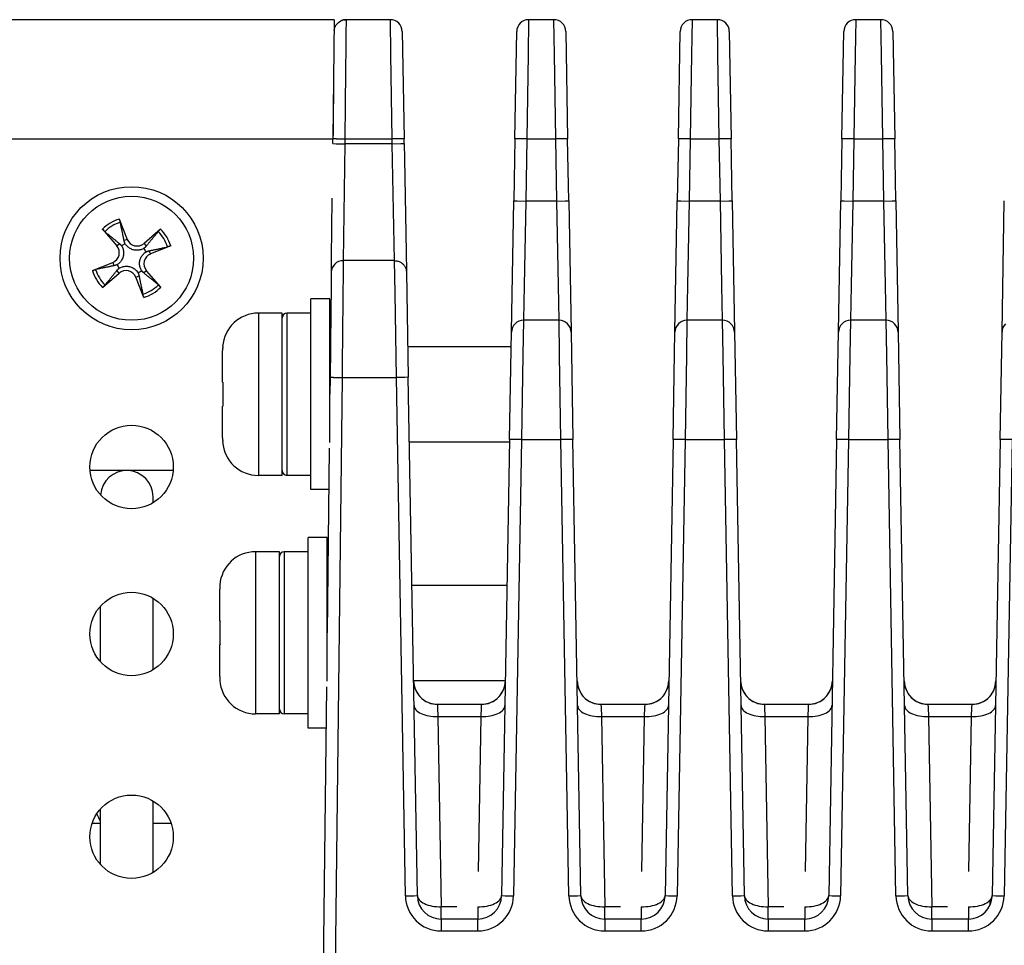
# Model space of a CAD drawing. Extents: x 11458 to 11780, y -1544 to -1214.
# Tile 4 of 35: x 11693 to 11734, y -1522 to -1483. Entities that reach past the tile are written whole.
import ezdxf

# ---------------------------------------------------------------- set-up
doc = ezdxf.new("R2010")
doc.units = 0
doc.layers.add('2', color=2, linetype='CONTINUOUS')

msp = doc.modelspace()

# ---------------------------------------------------------------- linework, layer by layer
at = {"layer": '2', "color": 7}
for p, q in [((11706.136, -1482.734), (11625.636, -1482.734)), ((11706.136, -1482.734), (11706.078, -1487.734)), ((11708.487, -1482.734), (11706.63, -1482.734)), ((11708.51, -1484.198), (11708.487, -1482.734)), ((11714.286, -1482.734), (11714.263, -1484.198)), ((11715.344, -1482.734), (11714.286, -1482.734)), ((11715.367, -1484.198), (11715.344, -1482.734)), ((11721.143, -1482.734), (11721.12, -1484.198)), ((11722.201, -1482.734), (11721.143, -1482.734)), ((11722.224, -1484.198), (11722.201, -1482.734)), ((11728, -1482.734), (11727.977, -1484.198)), ((11729.058, -1482.734), (11728, -1482.734)), ((11729.081, -1484.198), (11729.058, -1482.734)), ((11708.987, -1483.225), (11709.065, -1487.725)), ((11713.707, -1487.725), (11713.786, -1483.225)), ((11715.844, -1483.225), (11715.922, -1487.725)), ((11720.564, -1487.725), (11720.643, -1483.225)), ((11722.701, -1483.225), (11722.779, -1487.725)), ((11727.421, -1487.725), (11727.5, -1483.225)), ((11729.558, -1483.225), (11729.637, -1487.725)), ((11708.565, -1487.734), (11708.51, -1484.198)), ((11714.263, -1484.198), (11714.207, -1487.734)), ((11715.422, -1487.734), (11715.367, -1484.198)), ((11721.12, -1484.198), (11721.064, -1487.734)), ((11722.28, -1487.734), (11722.224, -1484.198)), ((11727.977, -1484.198), (11727.921, -1487.734)), ((11729.137, -1487.734), (11729.081, -1484.198)), ((11625.636, -1487.734), (11706.078, -1487.734)), ((11706.075, -1487.93), (11706.078, -1487.734)), ((11706.075, -1487.93), (11706.222, -1487.932)), ((11706.078, -1487.728), (11706.078, -1487.728)), ((11706.224, -1487.73), (11706.078, -1487.728)), ((11706.222, -1487.932), (11706.575, -1487.936)), ((11706.575, -1487.936), (11706.512, -1492.835)), ((11706.578, -1487.734), (11706.575, -1487.936)), ((11708.569, -1487.936), (11706.575, -1487.936)), ((11706.578, -1487.734), (11708.565, -1487.734)), ((11708.919, -1487.728), (11708.565, -1487.734)), ((11708.569, -1487.936), (11708.565, -1487.734)), ((11708.569, -1487.936), (11708.922, -1487.93)), ((11708.663, -1492.835), (11708.569, -1487.936)), ((11709.065, -1487.725), (11708.919, -1487.728)), ((11708.922, -1487.93), (11709.069, -1487.927)), ((11709.069, -1487.927), (11709.065, -1487.725)), ((11709.069, -1487.927), (11709.08, -1488.562)), ((11713.707, -1487.725), (11713.662, -1490.325)), ((11713.853, -1487.728), (11713.707, -1487.725)), ((11714.207, -1487.734), (11713.853, -1487.728)), ((11714.207, -1487.734), (11714.162, -1490.334)), ((11714.207, -1487.734), (11715.422, -1487.734)), ((11715.776, -1487.728), (11715.422, -1487.734)), ((11715.468, -1490.334), (11715.422, -1487.734)), ((11715.922, -1487.725), (11715.776, -1487.728)), ((11715.968, -1490.325), (11715.922, -1487.725)), ((11720.564, -1487.725), (11720.519, -1490.325)), ((11720.711, -1487.728), (11720.564, -1487.725)), ((11721.064, -1487.734), (11720.711, -1487.728)), ((11721.064, -1487.734), (11721.019, -1490.334)), ((11721.064, -1487.734), (11722.28, -1487.734)), ((11722.633, -1487.728), (11722.28, -1487.734)), ((11722.325, -1490.334), (11722.28, -1487.734)), ((11722.779, -1487.725), (11722.633, -1487.728)), ((11722.825, -1490.325), (11722.779, -1487.725)), ((11727.421, -1487.725), (11727.376, -1490.325)), ((11727.568, -1487.728), (11727.421, -1487.725)), ((11727.921, -1487.734), (11727.568, -1487.728)), ((11727.921, -1487.734), (11727.876, -1490.334)), ((11727.921, -1487.734), (11729.137, -1487.734)), ((11729.49, -1487.728), (11729.137, -1487.734)), ((11729.182, -1490.334), (11729.137, -1487.734)), ((11729.637, -1487.725), (11729.49, -1487.728)), ((11729.682, -1490.325), (11729.637, -1487.725)), ((11709.08, -1488.562), (11709.148, -1492.496)), ((11713.566, -1495.825), (11713.662, -1490.325)), ((11713.662, -1490.325), (11713.808, -1490.328)), ((11713.808, -1490.328), (11714.162, -1490.334)), ((11714.162, -1490.334), (11714.094, -1493.87)), ((11715.468, -1490.334), (11714.162, -1490.334)), ((11715.468, -1490.334), (11715.821, -1490.328)), ((11715.536, -1493.87), (11715.468, -1490.334)), ((11715.821, -1490.328), (11715.968, -1490.325)), ((11715.968, -1490.325), (11716.064, -1495.825)), ((11720.423, -1495.825), (11720.519, -1490.325)), ((11720.519, -1490.325), (11720.665, -1490.328)), ((11720.665, -1490.328), (11721.019, -1490.334)), ((11721.019, -1490.334), (11720.951, -1493.87)), ((11722.325, -1490.334), (11721.019, -1490.334)), ((11722.325, -1490.334), (11722.678, -1490.328)), ((11722.393, -1493.87), (11722.325, -1490.334)), ((11722.678, -1490.328), (11722.825, -1490.325)), ((11722.825, -1490.325), (11722.921, -1495.825)), ((11727.28, -1495.825), (11727.376, -1490.325)), ((11727.376, -1490.325), (11727.522, -1490.328)), ((11727.522, -1490.328), (11727.876, -1490.334)), ((11727.876, -1490.334), (11727.808, -1493.87)), ((11729.182, -1490.334), (11727.876, -1490.334)), ((11729.182, -1490.334), (11729.536, -1490.328)), ((11729.25, -1493.87), (11729.182, -1490.334)), ((11729.536, -1490.328), (11729.682, -1490.325)), ((11729.682, -1490.325), (11729.778, -1495.825)), ((11734.137, -1495.825), (11734.233, -1490.325)), ((11697.118, -1491.091), (11697.457, -1491.941)), ((11696.415, -1491.519), (11697.014, -1492.211)), ((11698.851, -1491.513), (11698.159, -1492.112)), ((11697.014, -1492.211), (11697.123, -1492.117)), ((11697.457, -1491.941), (11697.323, -1491.995)), ((11698.159, -1492.112), (11698.253, -1492.221)), ((11698.429, -1492.555), (11698.375, -1492.421)), ((11699.279, -1492.215), (11698.429, -1492.555)), ((11709.148, -1492.496), (11709.151, -1492.63)), ((11695.993, -1493.253), (11696.844, -1492.913)), ((11696.844, -1492.913), (11696.897, -1493.047)), ((11708.663, -1492.835), (11706.512, -1492.835)), ((11708.684, -1494.198), (11708.663, -1492.835)), ((11709.151, -1492.63), (11709.16, -1493.129)), ((11696.421, -1493.955), (11697.113, -1493.356)), ((11697.113, -1493.356), (11697.019, -1493.247)), ((11698.258, -1493.257), (11698.149, -1493.351)), ((11698.857, -1493.949), (11698.258, -1493.257)), ((11709.16, -1493.129), (11709.163, -1493.316)), ((11709.163, -1493.316), (11709.24, -1497.725)), ((11697.815, -1493.527), (11697.949, -1493.473)), ((11698.155, -1494.377), (11697.815, -1493.527)), ((11708.74, -1497.734), (11708.684, -1494.198)), ((11714.094, -1493.87), (11714.066, -1495.334)), ((11715.564, -1495.334), (11715.536, -1493.87)), ((11720.951, -1493.87), (11720.923, -1495.334)), ((11722.421, -1495.334), (11722.393, -1493.87)), ((11727.808, -1493.87), (11727.78, -1495.334)), ((11729.278, -1495.334), (11729.25, -1493.87)), ((11705.152, -1502.434), (11705.152, -1494.434)), ((11705.952, -1494.434), (11705.152, -1494.434)), ((11705.952, -1500.455), (11705.952, -1494.434)), ((11702.952, -1495.034), (11702.952, -1501.834)), ((11703.952, -1495.034), (11702.952, -1495.034)), ((11703.952, -1501.834), (11703.952, -1495.034)), ((11704.152, -1495.034), (11704.152, -1501.834)), ((11705.152, -1495.034), (11704.152, -1495.034)), ((11714.066, -1495.334), (11714.043, -1496.798)), ((11715.564, -1495.334), (11714.066, -1495.334)), ((11715.587, -1496.798), (11715.564, -1495.334)), ((11720.923, -1495.334), (11720.9, -1496.798)), ((11722.421, -1495.334), (11720.923, -1495.334)), ((11722.444, -1496.798), (11722.421, -1495.334)), ((11727.78, -1495.334), (11727.757, -1496.798)), ((11729.278, -1495.334), (11727.78, -1495.334)), ((11729.301, -1496.798), (11729.278, -1495.334)), ((11705.976, -1496.434), (11705.985, -1495.605)), ((11713.487, -1500.325), (11713.566, -1495.825)), ((11716.064, -1495.825), (11716.142, -1500.325)), ((11720.344, -1500.325), (11720.423, -1495.825)), ((11722.921, -1495.825), (11722.999, -1500.325)), ((11727.201, -1500.325), (11727.28, -1495.825)), ((11729.778, -1495.825), (11729.857, -1500.325)), ((11734.059, -1500.325), (11734.137, -1495.825)), ((11701.452, -1497.934), (11701.452, -1496.601)), ((11701.456, -1496.434), (11701.461, -1496.434)), ((11705.952, -1496.434), (11705.977, -1496.434)), ((11709.217, -1496.434), (11713.555, -1496.434)), ((11714.043, -1496.798), (11713.987, -1500.334)), ((11715.642, -1500.334), (11715.587, -1496.798)), ((11720.9, -1496.798), (11720.844, -1500.334)), ((11722.499, -1500.334), (11722.444, -1496.798)), ((11727.757, -1496.798), (11727.701, -1500.334)), ((11729.357, -1500.334), (11729.301, -1496.798)), ((11701.452, -1497.934), (11701.461, -1497.934)), ((11705.961, -1497.728), (11705.953, -1498.434)), ((11706.107, -1497.73), (11705.961, -1497.728)), ((11706.461, -1497.734), (11706.16, -1523.416)), ((11706.461, -1497.734), (11708.74, -1497.734)), ((11709.093, -1497.728), (11708.74, -1497.734)), ((11709.119, -1519.46), (11708.74, -1497.734)), ((11709.24, -1497.725), (11709.093, -1497.728)), ((11709.619, -1519.451), (11709.24, -1497.725)), ((11701.461, -1498.934), (11701.452, -1498.934)), ((11701.452, -1500.267), (11701.452, -1498.934)), ((11701.461, -1500.434), (11701.456, -1500.434)), ((11709.287, -1500.434), (11713.485, -1500.434)), ((11713.487, -1500.325), (11713.153, -1519.451)), ((11713.634, -1500.328), (11713.487, -1500.325)), ((11713.987, -1500.334), (11713.634, -1500.328)), ((11713.987, -1500.334), (11713.653, -1519.46)), ((11713.987, -1500.334), (11715.642, -1500.334)), ((11715.996, -1500.328), (11715.642, -1500.334)), ((11715.976, -1519.46), (11715.642, -1500.334)), ((11716.142, -1500.325), (11715.996, -1500.328)), ((11716.476, -1519.451), (11716.142, -1500.325)), ((11720.344, -1500.325), (11720.01, -1519.451)), ((11720.491, -1500.328), (11720.344, -1500.325)), ((11720.844, -1500.334), (11720.491, -1500.328)), ((11720.844, -1500.334), (11720.51, -1519.46)), ((11720.844, -1500.334), (11722.499, -1500.334)), ((11722.853, -1500.328), (11722.499, -1500.334)), ((11722.833, -1519.46), (11722.499, -1500.334)), ((11722.999, -1500.325), (11722.853, -1500.328)), ((11723.333, -1519.451), (11722.999, -1500.325)), ((11727.201, -1500.325), (11726.868, -1519.451)), ((11727.348, -1500.328), (11727.201, -1500.325)), ((11727.701, -1500.334), (11727.348, -1500.328)), ((11727.701, -1500.334), (11727.367, -1519.46)), ((11727.701, -1500.334), (11729.357, -1500.334)), ((11729.71, -1500.328), (11729.357, -1500.334)), ((11729.69, -1519.46), (11729.357, -1500.334)), ((11729.857, -1500.325), (11729.71, -1500.328)), ((11730.19, -1519.451), (11729.857, -1500.325)), ((11734.059, -1500.325), (11733.725, -1519.451)), ((11734.205, -1500.328), (11734.059, -1500.325)), ((11734.558, -1500.334), (11734.205, -1500.328)), ((11734.558, -1500.334), (11734.225, -1519.46)), ((11705.927, -1500.695), (11705.836, -1508.434)), ((11697.436, -1501.634), (11695.893, -1501.634)), ((11699.38, -1501.634), (11697.436, -1501.634)), ((11703.952, -1501.834), (11702.952, -1501.834)), ((11705.152, -1501.834), (11704.152, -1501.834)), ((11705.905, -1502.434), (11705.152, -1502.434)), ((11698.536, -1502.985), (11698.536, -1502.734)), ((11705.035, -1512.434), (11705.035, -1504.434)), ((11705.835, -1504.434), (11705.035, -1504.434)), ((11705.835, -1510.455), (11705.835, -1504.434)), ((11702.835, -1505.034), (11702.835, -1511.834)), ((11703.835, -1505.034), (11702.835, -1505.034)), ((11703.835, -1511.834), (11703.835, -1505.034)), ((11704.035, -1505.034), (11704.035, -1511.834)), ((11705.035, -1505.034), (11704.035, -1505.034)), ((11701.335, -1507.934), (11701.335, -1506.601)), ((11701.339, -1506.434), (11701.344, -1506.434)), ((11705.835, -1506.434), (11705.859, -1506.434)), ((11709.392, -1506.434), (11713.38, -1506.434)), ((11698.536, -1509.985), (11698.536, -1506.983)), ((11696.336, -1509.656), (11696.336, -1507.312)), ((11701.335, -1507.934), (11701.344, -1507.934)), ((11701.344, -1508.934), (11701.335, -1508.934)), ((11701.335, -1510.267), (11701.335, -1508.934)), ((11701.344, -1510.434), (11701.339, -1510.434)), ((11705.809, -1510.695), (11705.66, -1523.411)), ((11709.462, -1510.434), (11713.311, -1510.434)), ((11712.311, -1511.434), (11710.462, -1511.434)), ((11710.462, -1511.434), (11710.467, -1511.572)), ((11710.467, -1511.572), (11710.48, -1511.948)), ((11712.293, -1511.948), (11712.306, -1511.572)), ((11712.306, -1511.572), (11712.311, -1511.434)), ((11719.168, -1511.434), (11717.319, -1511.434)), ((11717.319, -1511.434), (11717.324, -1511.572)), ((11717.324, -1511.572), (11717.337, -1511.948)), ((11719.15, -1511.948), (11719.163, -1511.572)), ((11719.163, -1511.572), (11719.168, -1511.434)), ((11726.025, -1511.434), (11724.176, -1511.434)), ((11724.176, -1511.434), (11724.181, -1511.572)), ((11724.181, -1511.572), (11724.194, -1511.948)), ((11726.007, -1511.948), (11726.02, -1511.572)), ((11726.02, -1511.572), (11726.025, -1511.434)), ((11731.033, -1511.434), (11731.038, -1511.572)), ((11732.882, -1511.434), (11731.033, -1511.434)), ((11731.038, -1511.572), (11731.051, -1511.948)), ((11732.864, -1511.948), (11732.877, -1511.572)), ((11732.877, -1511.572), (11732.882, -1511.434)), ((11703.835, -1511.834), (11702.835, -1511.834)), ((11705.035, -1511.834), (11704.035, -1511.834)), ((11710.48, -1511.948), (11710.621, -1519.92)), ((11710.48, -1511.948), (11712.293, -1511.948)), ((11712.179, -1518.434), (11712.293, -1511.948)), ((11717.337, -1511.948), (11717.478, -1519.92)), ((11717.337, -1511.948), (11719.15, -1511.948)), ((11719.036, -1518.434), (11719.15, -1511.948)), ((11724.194, -1511.948), (11724.335, -1519.92)), ((11724.194, -1511.948), (11726.007, -1511.948)), ((11725.894, -1518.434), (11726.007, -1511.948)), ((11731.051, -1511.948), (11731.192, -1519.92)), ((11731.051, -1511.948), (11732.864, -1511.948)), ((11732.751, -1518.434), (11732.864, -1511.948)), ((11705.788, -1512.434), (11705.035, -1512.434)), ((11698.536, -1518.485), (11698.536, -1515.483)), ((11696.336, -1518.156), (11696.336, -1515.812)), ((11696.336, -1516.434), (11695.975, -1516.434)), ((11699.297, -1516.434), (11698.536, -1516.434)), ((11709.119, -1519.46), (11709.473, -1519.454)), ((11709.473, -1519.454), (11709.619, -1519.451)), ((11713.153, -1519.451), (11713.3, -1519.454)), ((11713.3, -1519.454), (11713.653, -1519.46)), ((11715.976, -1519.46), (11716.33, -1519.454)), ((11716.33, -1519.454), (11716.476, -1519.451)), ((11720.01, -1519.451), (11720.157, -1519.454)), ((11720.157, -1519.454), (11720.51, -1519.46)), ((11722.833, -1519.46), (11723.187, -1519.454)), ((11723.187, -1519.454), (11723.333, -1519.451)), ((11726.868, -1519.451), (11727.014, -1519.454)), ((11727.014, -1519.454), (11727.367, -1519.46)), ((11729.69, -1519.46), (11730.044, -1519.454)), ((11730.044, -1519.454), (11730.19, -1519.451)), ((11733.636, -1519.846), (11733.636, -1519.646)), ((11733.725, -1519.451), (11733.871, -1519.454)), ((11733.871, -1519.454), (11734.225, -1519.46)), ((11711.279, -1519.92), (11710.621, -1519.92)), ((11712.153, -1519.92), (11712.153, -1520.434)), ((11718.136, -1519.92), (11717.478, -1519.92)), ((11719.011, -1519.92), (11719.011, -1520.434)), ((11724.994, -1519.92), (11724.335, -1519.92)), ((11725.868, -1519.92), (11725.868, -1520.434)), ((11731.851, -1519.92), (11731.192, -1519.92)), ((11732.725, -1519.92), (11732.725, -1520.434)), ((11710.619, -1520.434), (11710.619, -1520.58)), ((11712.153, -1520.434), (11710.619, -1520.434)), ((11710.619, -1520.58), (11710.619, -1520.934)), ((11712.153, -1520.58), (11712.153, -1520.434)), ((11712.153, -1520.934), (11712.153, -1520.58)), ((11719.011, -1520.434), (11717.476, -1520.434)), ((11717.476, -1520.434), (11717.476, -1520.58)), ((11717.476, -1520.58), (11717.476, -1520.934)), ((11719.011, -1520.58), (11719.011, -1520.434)), ((11719.011, -1520.934), (11719.011, -1520.58)), ((11724.333, -1520.434), (11724.333, -1520.58)), ((11725.868, -1520.434), (11724.333, -1520.434)), ((11724.333, -1520.58), (11724.333, -1520.934)), ((11725.868, -1520.58), (11725.868, -1520.434)), ((11725.868, -1520.934), (11725.868, -1520.58)), ((11731.19, -1520.434), (11731.19, -1520.58)), ((11732.725, -1520.434), (11731.19, -1520.434)), ((11731.19, -1520.58), (11731.19, -1520.934)), ((11732.725, -1520.58), (11732.725, -1520.434)), ((11732.725, -1520.934), (11732.725, -1520.58)), ((11710.619, -1520.934), (11712.153, -1520.934)), ((11717.476, -1520.934), (11719.011, -1520.934)), ((11724.333, -1520.934), (11725.868, -1520.934)), ((11731.19, -1520.934), (11732.725, -1520.934))]:
    msp.add_line(p, q, dxfattribs=at)
at = {"layer": '2', "color": 7, "flags": 128}
for points in [[(11706.131, -1483.18), (11706.161, -1483.056), (11706.221, -1482.944), (11706.308, -1482.85), (11706.415, -1482.782)], [(11706.63, -1482.734), (11706.621, -1482.734), (11706.612, -1482.734), (11706.603, -1482.735), (11706.593, -1482.735), (11706.584, -1482.736), (11706.575, -1482.737), (11706.566, -1482.738), (11706.557, -1482.739), (11706.547, -1482.741), (11706.538, -1482.743), (11706.529, -1482.744), (11706.52, -1482.746), (11706.511, -1482.748), (11706.502, -1482.751), (11706.493, -1482.753), (11706.484, -1482.756), (11706.476, -1482.759), (11706.467, -1482.762), (11706.458, -1482.765), (11706.449, -1482.768), (11706.441, -1482.771), (11706.432, -1482.775), (11706.424, -1482.779), (11706.415, -1482.783)], [(11706.546, -1482.741), (11706.549, -1482.741), (11706.553, -1482.74), (11706.556, -1482.74), (11706.56, -1482.739), (11706.563, -1482.739), (11706.567, -1482.738), (11706.57, -1482.738), (11706.574, -1482.738), (11706.577, -1482.737), (11706.581, -1482.737), (11706.584, -1482.736), (11706.588, -1482.736), (11706.591, -1482.736), (11706.595, -1482.736), (11706.598, -1482.735), (11706.602, -1482.735), (11706.605, -1482.735), (11706.609, -1482.735), (11706.613, -1482.735), (11706.616, -1482.735), (11706.62, -1482.735), (11706.623, -1482.735), (11706.627, -1482.735), (11706.63, -1482.735)], [(11706.63, -1482.734), (11706.63, -1482.737), (11706.63, -1482.745), (11706.63, -1482.758), (11706.63, -1482.777), (11706.63, -1482.801), (11706.629, -1482.83), (11706.629, -1482.865), (11706.629, -1482.904), (11706.628, -1482.949), (11706.628, -1482.999), (11706.627, -1483.055), (11706.626, -1483.115), (11706.626, -1483.18), (11706.625, -1483.25), (11706.624, -1483.324), (11706.623, -1483.404), (11706.622, -1483.488), (11706.621, -1483.577), (11706.62, -1483.67), (11706.619, -1483.767), (11706.618, -1483.869), (11706.617, -1483.975), (11706.616, -1484.085), (11706.615, -1484.198)], [(11706.615, -1484.198), (11706.614, -1484.316), (11706.612, -1484.437), (11706.611, -1484.562), (11706.61, -1484.69), (11706.608, -1484.822), (11706.607, -1484.956), (11706.605, -1485.094), (11706.604, -1485.234), (11706.602, -1485.377), (11706.601, -1485.523), (11706.599, -1485.67), (11706.598, -1485.821), (11706.596, -1485.973), (11706.595, -1486.127), (11706.593, -1486.283), (11706.591, -1486.44), (11706.59, -1486.599), (11706.588, -1486.759), (11706.586, -1486.92), (11706.584, -1487.081), (11706.583, -1487.244), (11706.581, -1487.407), (11706.579, -1487.57), (11706.578, -1487.734)], [(11706.225, -1487.73), (11706.237, -1487.73), (11706.249, -1487.73), (11706.261, -1487.731), (11706.274, -1487.731), (11706.287, -1487.731), (11706.3, -1487.731), (11706.314, -1487.731), (11706.328, -1487.731), (11706.342, -1487.731), (11706.357, -1487.731), (11706.371, -1487.732), (11706.386, -1487.732), (11706.402, -1487.732), (11706.417, -1487.732), (11706.433, -1487.732), (11706.448, -1487.733), (11706.464, -1487.733), (11706.48, -1487.733), (11706.496, -1487.733), (11706.512, -1487.733), (11706.529, -1487.733), (11706.545, -1487.733), (11706.561, -1487.734), (11706.578, -1487.734)], [(11706.013, -1493.272), (11706.013, -1493.219), (11706.014, -1493.158), (11706.015, -1493.09), (11706.016, -1493.015), (11706.017, -1492.933), (11706.018, -1492.844), (11706.019, -1492.748), (11706.02, -1492.645), (11706.022, -1492.536), (11706.023, -1492.42), (11706.024, -1492.297), (11706.026, -1492.169), (11706.027, -1492.034), (11706.029, -1491.894), (11706.031, -1491.748), (11706.032, -1491.597), (11706.034, -1491.441), (11706.036, -1491.28), (11706.038, -1491.114), (11706.04, -1490.943), (11706.042, -1490.769), (11706.044, -1490.59), (11706.046, -1490.407), (11706.048, -1490.221)], [(11697.118, -1491.091), (11697.12, -1491.098), (11697.123, -1491.104), (11697.125, -1491.111), (11697.128, -1491.118), (11697.131, -1491.125), (11697.133, -1491.132), (11697.136, -1491.138), (11697.138, -1491.145), (11697.14, -1491.151), (11697.142, -1491.157), (11697.144, -1491.163), (11697.146, -1491.169), (11697.148, -1491.175), (11697.15, -1491.181), (11697.152, -1491.186), (11697.154, -1491.191), (11697.155, -1491.196), (11697.157, -1491.201), (11697.158, -1491.205), (11697.159, -1491.21), (11697.16, -1491.214), (11697.161, -1491.218), (11697.162, -1491.222), (11697.163, -1491.225)], [(11697.323, -1491.995), (11697.318, -1491.972), (11697.313, -1491.948), (11697.308, -1491.924), (11697.303, -1491.899), (11697.298, -1491.874), (11697.292, -1491.848), (11697.287, -1491.821), (11697.281, -1491.794), (11697.275, -1491.765), (11697.269, -1491.736), (11697.263, -1491.706), (11697.256, -1491.676), (11697.25, -1491.644), (11697.243, -1491.612), (11697.236, -1491.578), (11697.229, -1491.544), (11697.222, -1491.508), (11697.214, -1491.472), (11697.206, -1491.434), (11697.198, -1491.395), (11697.19, -1491.354), (11697.181, -1491.313), (11697.172, -1491.27), (11697.163, -1491.225)], [(11696.513, -1491.621), (11696.51, -1491.618), (11696.508, -1491.616), (11696.504, -1491.613), (11696.501, -1491.61), (11696.498, -1491.607), (11696.494, -1491.604), (11696.491, -1491.601), (11696.487, -1491.597), (11696.483, -1491.593), (11696.479, -1491.589), (11696.475, -1491.585), (11696.471, -1491.58), (11696.466, -1491.576), (11696.462, -1491.571), (11696.457, -1491.566), (11696.453, -1491.561), (11696.448, -1491.557), (11696.444, -1491.551), (11696.439, -1491.546), (11696.434, -1491.541), (11696.429, -1491.535), (11696.424, -1491.53), (11696.42, -1491.524), (11696.415, -1491.519)], [(11696.513, -1491.621), (11696.548, -1491.649), (11696.583, -1491.677), (11696.616, -1491.704), (11696.648, -1491.73), (11696.679, -1491.755), (11696.708, -1491.779), (11696.738, -1491.803), (11696.766, -1491.826), (11696.793, -1491.848), (11696.82, -1491.869), (11696.845, -1491.89), (11696.87, -1491.911), (11696.895, -1491.931), (11696.918, -1491.95), (11696.941, -1491.968), (11696.964, -1491.987), (11696.986, -1492.004), (11697.007, -1492.022), (11697.027, -1492.039), (11697.048, -1492.055), (11697.067, -1492.071), (11697.086, -1492.087), (11697.105, -1492.102), (11697.123, -1492.117)], [(11698.75, -1491.611), (11698.721, -1491.646), (11698.693, -1491.681), (11698.666, -1491.714), (11698.64, -1491.745), (11698.615, -1491.776), (11698.591, -1491.806), (11698.567, -1491.835), (11698.544, -1491.864), (11698.522, -1491.891), (11698.501, -1491.917), (11698.48, -1491.943), (11698.459, -1491.968), (11698.44, -1491.993), (11698.42, -1492.016), (11698.402, -1492.039), (11698.383, -1492.062), (11698.366, -1492.083), (11698.348, -1492.105), (11698.332, -1492.125), (11698.315, -1492.146), (11698.299, -1492.165), (11698.284, -1492.184), (11698.268, -1492.203), (11698.253, -1492.221)], [(11698.75, -1491.611), (11698.752, -1491.608), (11698.754, -1491.605), (11698.757, -1491.602), (11698.76, -1491.599), (11698.763, -1491.596), (11698.766, -1491.592), (11698.77, -1491.589), (11698.773, -1491.585), (11698.777, -1491.581), (11698.781, -1491.577), (11698.786, -1491.573), (11698.79, -1491.569), (11698.795, -1491.564), (11698.799, -1491.56), (11698.804, -1491.555), (11698.809, -1491.551), (11698.814, -1491.546), (11698.819, -1491.542), (11698.824, -1491.537), (11698.83, -1491.532), (11698.835, -1491.527), (11698.841, -1491.522), (11698.846, -1491.517), (11698.851, -1491.513)], [(11697.123, -1492.117), (11697.128, -1492.12), (11697.133, -1492.124), (11697.137, -1492.128), (11697.142, -1492.132), (11697.146, -1492.136), (11697.15, -1492.14), (11697.155, -1492.144), (11697.159, -1492.148), (11697.163, -1492.152), (11697.167, -1492.156), (11697.171, -1492.16), (11697.176, -1492.164), (11697.18, -1492.169), (11697.183, -1492.173), (11697.187, -1492.177), (11697.191, -1492.181), (11697.195, -1492.186), (11697.199, -1492.19), (11697.203, -1492.194), (11697.206, -1492.198), (11697.21, -1492.203), (11697.213, -1492.207), (11697.217, -1492.211), (11697.22, -1492.216)], [(11697.367, -1492.127), (11697.364, -1492.122), (11697.362, -1492.116), (11697.36, -1492.111), (11697.358, -1492.106), (11697.356, -1492.101), (11697.354, -1492.096), (11697.351, -1492.09), (11697.349, -1492.085), (11697.347, -1492.08), (11697.345, -1492.074), (11697.344, -1492.069), (11697.342, -1492.063), (11697.34, -1492.058), (11697.338, -1492.052), (11697.336, -1492.047), (11697.335, -1492.041), (11697.333, -1492.035), (11697.332, -1492.03), (11697.33, -1492.024), (11697.329, -1492.018), (11697.327, -1492.012), (11697.326, -1492.007), (11697.324, -1492.001), (11697.323, -1491.995)], [(11698.154, -1492.318), (11698.122, -1492.336), (11698.089, -1492.351), (11698.055, -1492.365), (11698.02, -1492.377), (11697.984, -1492.386), (11697.948, -1492.393), (11697.911, -1492.398), (11697.873, -1492.401), (11697.836, -1492.401), (11697.798, -1492.398), (11697.759, -1492.393), (11697.721, -1492.385), (11697.683, -1492.375), (11697.647, -1492.362), (11697.612, -1492.346), (11697.579, -1492.329), (11697.546, -1492.31), (11697.516, -1492.288), (11697.487, -1492.265), (11697.459, -1492.24), (11697.433, -1492.214), (11697.409, -1492.186), (11697.387, -1492.157), (11697.367, -1492.127)], [(11697.22, -1492.216), (11697.238, -1492.248), (11697.253, -1492.281), (11697.267, -1492.315), (11697.279, -1492.35), (11697.288, -1492.386), (11697.295, -1492.423), (11697.3, -1492.459), (11697.303, -1492.497), (11697.303, -1492.535), (11697.3, -1492.573), (11697.295, -1492.611), (11697.287, -1492.649), (11697.277, -1492.687), (11697.264, -1492.723), (11697.248, -1492.758), (11697.231, -1492.792), (11697.212, -1492.824), (11697.19, -1492.854), (11697.167, -1492.883), (11697.142, -1492.911), (11697.116, -1492.937), (11697.088, -1492.961), (11697.059, -1492.983), (11697.029, -1493.003)], [(11698.052, -1493.252), (11698.034, -1493.22), (11698.019, -1493.187), (11698.005, -1493.153), (11697.994, -1493.118), (11697.984, -1493.082), (11697.977, -1493.046), (11697.972, -1493.009), (11697.969, -1492.971), (11697.969, -1492.934), (11697.972, -1492.896), (11697.977, -1492.857), (11697.985, -1492.819), (11697.995, -1492.781), (11698.008, -1492.745), (11698.024, -1492.71), (11698.041, -1492.676), (11698.061, -1492.644), (11698.082, -1492.614), (11698.105, -1492.585), (11698.13, -1492.557), (11698.156, -1492.531), (11698.184, -1492.507), (11698.213, -1492.485), (11698.243, -1492.465)], [(11698.253, -1492.221), (11698.25, -1492.226), (11698.246, -1492.23), (11698.242, -1492.235), (11698.238, -1492.239), (11698.234, -1492.244), (11698.23, -1492.248), (11698.226, -1492.253), (11698.222, -1492.257), (11698.218, -1492.261), (11698.214, -1492.265), (11698.21, -1492.269), (11698.206, -1492.273), (11698.201, -1492.277), (11698.197, -1492.281), (11698.193, -1492.285), (11698.189, -1492.289), (11698.185, -1492.293), (11698.18, -1492.297), (11698.176, -1492.3), (11698.172, -1492.304), (11698.167, -1492.308), (11698.163, -1492.311), (11698.159, -1492.315), (11698.154, -1492.318)], [(11698.243, -1492.465), (11698.249, -1492.462), (11698.254, -1492.46), (11698.259, -1492.458), (11698.264, -1492.456), (11698.269, -1492.454), (11698.275, -1492.451), (11698.28, -1492.449), (11698.285, -1492.447), (11698.291, -1492.445), (11698.296, -1492.443), (11698.301, -1492.441), (11698.307, -1492.44), (11698.312, -1492.438), (11698.318, -1492.436), (11698.323, -1492.434), (11698.329, -1492.433), (11698.335, -1492.431), (11698.34, -1492.429), (11698.346, -1492.428), (11698.352, -1492.427), (11698.358, -1492.425), (11698.363, -1492.424), (11698.369, -1492.422), (11698.375, -1492.421)], [(11698.375, -1492.421), (11698.398, -1492.416), (11698.422, -1492.411), (11698.446, -1492.406), (11698.471, -1492.401), (11698.496, -1492.396), (11698.522, -1492.39), (11698.549, -1492.385), (11698.577, -1492.379), (11698.605, -1492.373), (11698.634, -1492.367), (11698.664, -1492.361), (11698.694, -1492.354), (11698.726, -1492.348), (11698.759, -1492.341), (11698.792, -1492.334), (11698.826, -1492.327), (11698.862, -1492.32), (11698.899, -1492.312), (11698.936, -1492.304), (11698.975, -1492.296), (11699.016, -1492.288), (11699.057, -1492.279), (11699.1, -1492.27), (11699.145, -1492.261)], [(11699.279, -1492.215), (11699.272, -1492.218), (11699.266, -1492.221), (11699.259, -1492.223), (11699.252, -1492.226), (11699.245, -1492.229), (11699.238, -1492.231), (11699.232, -1492.233), (11699.226, -1492.236), (11699.22, -1492.238), (11699.213, -1492.24), (11699.207, -1492.242), (11699.201, -1492.244), (11699.195, -1492.246), (11699.19, -1492.248), (11699.184, -1492.25), (11699.179, -1492.252), (11699.174, -1492.253), (11699.169, -1492.254), (11699.165, -1492.256), (11699.16, -1492.257), (11699.156, -1492.258), (11699.152, -1492.259), (11699.148, -1492.26), (11699.145, -1492.261)], [(11697.029, -1493.003), (11697.024, -1493.006), (11697.019, -1493.008), (11697.013, -1493.01), (11697.008, -1493.012), (11697.003, -1493.015), (11696.998, -1493.017), (11696.992, -1493.019), (11696.987, -1493.021), (11696.982, -1493.023), (11696.976, -1493.025), (11696.971, -1493.027), (11696.965, -1493.028), (11696.96, -1493.03), (11696.954, -1493.032), (11696.949, -1493.034), (11696.943, -1493.035), (11696.937, -1493.037), (11696.932, -1493.039), (11696.926, -1493.04), (11696.92, -1493.042), (11696.915, -1493.043), (11696.909, -1493.044), (11696.903, -1493.046), (11696.897, -1493.047)], [(11706.512, -1492.835), (11706.512, -1492.861), (11706.512, -1492.89), (11706.511, -1492.921), (11706.511, -1492.956), (11706.51, -1492.993), (11706.51, -1493.033), (11706.51, -1493.076), (11706.509, -1493.121), (11706.509, -1493.169), (11706.508, -1493.22), (11706.508, -1493.274), (11706.507, -1493.33), (11706.506, -1493.389), (11706.506, -1493.451), (11706.505, -1493.515), (11706.504, -1493.581), (11706.504, -1493.65), (11706.503, -1493.722), (11706.502, -1493.796), (11706.501, -1493.872), (11706.5, -1493.95), (11706.5, -1494.031), (11706.499, -1494.114), (11706.498, -1494.199)], [(11708.663, -1492.835), (11708.695, -1492.836), (11708.727, -1492.839), (11708.759, -1492.844), (11708.791, -1492.851), (11708.822, -1492.86), (11708.852, -1492.871), (11708.882, -1492.884), (11708.91, -1492.899), (11708.938, -1492.916), (11708.964, -1492.934), (11708.99, -1492.954), (11709.013, -1492.975), (11709.036, -1492.998), (11709.056, -1493.023), (11709.076, -1493.048), (11709.093, -1493.075), (11709.109, -1493.103), (11709.122, -1493.131), (11709.134, -1493.161), (11709.144, -1493.191), (11709.152, -1493.222), (11709.157, -1493.253), (11709.161, -1493.285), (11709.163, -1493.316)], [(11695.993, -1493.253), (11696, -1493.25), (11696.006, -1493.247), (11696.013, -1493.245), (11696.02, -1493.242), (11696.027, -1493.24), (11696.034, -1493.237), (11696.04, -1493.235), (11696.047, -1493.232), (11696.053, -1493.23), (11696.059, -1493.228), (11696.065, -1493.226), (11696.071, -1493.224), (11696.077, -1493.222), (11696.083, -1493.22), (11696.088, -1493.218), (11696.093, -1493.216), (11696.098, -1493.215), (11696.103, -1493.214), (11696.107, -1493.212), (11696.112, -1493.211), (11696.116, -1493.21), (11696.12, -1493.209), (11696.124, -1493.208), (11696.127, -1493.207)], [(11696.897, -1493.047), (11696.874, -1493.052), (11696.85, -1493.057), (11696.826, -1493.062), (11696.801, -1493.067), (11696.776, -1493.072), (11696.75, -1493.078), (11696.723, -1493.083), (11696.696, -1493.089), (11696.667, -1493.095), (11696.638, -1493.101), (11696.609, -1493.107), (11696.578, -1493.114), (11696.546, -1493.12), (11696.514, -1493.127), (11696.48, -1493.134), (11696.446, -1493.141), (11696.41, -1493.149), (11696.374, -1493.156), (11696.336, -1493.164), (11696.297, -1493.172), (11696.256, -1493.18), (11696.215, -1493.189), (11696.172, -1493.198), (11696.127, -1493.207)], [(11696.523, -1493.857), (11696.551, -1493.822), (11696.579, -1493.788), (11696.606, -1493.755), (11696.632, -1493.723), (11696.657, -1493.692), (11696.681, -1493.662), (11696.705, -1493.633), (11696.728, -1493.604), (11696.75, -1493.577), (11696.772, -1493.551), (11696.792, -1493.525), (11696.813, -1493.5), (11696.833, -1493.475), (11696.852, -1493.452), (11696.871, -1493.429), (11696.889, -1493.406), (11696.907, -1493.385), (11696.924, -1493.363), (11696.941, -1493.343), (11696.957, -1493.323), (11696.973, -1493.303), (11696.989, -1493.284), (11697.004, -1493.265), (11697.019, -1493.247)], [(11697.019, -1493.247), (11697.023, -1493.242), (11697.026, -1493.238), (11697.03, -1493.233), (11697.034, -1493.229), (11697.038, -1493.224), (11697.042, -1493.22), (11697.046, -1493.215), (11697.05, -1493.211), (11697.054, -1493.207), (11697.058, -1493.203), (11697.062, -1493.199), (11697.067, -1493.195), (11697.071, -1493.191), (11697.075, -1493.187), (11697.079, -1493.183), (11697.083, -1493.179), (11697.088, -1493.175), (11697.092, -1493.171), (11697.096, -1493.168), (11697.101, -1493.164), (11697.105, -1493.16), (11697.109, -1493.157), (11697.114, -1493.153), (11697.118, -1493.15)], [(11697.118, -1493.15), (11697.15, -1493.132), (11697.183, -1493.117), (11697.217, -1493.103), (11697.252, -1493.091), (11697.288, -1493.082), (11697.325, -1493.075), (11697.362, -1493.07), (11697.399, -1493.067), (11697.437, -1493.067), (11697.475, -1493.07), (11697.513, -1493.075), (11697.551, -1493.083), (11697.589, -1493.093), (11697.625, -1493.106), (11697.66, -1493.122), (11697.694, -1493.139), (11697.726, -1493.158), (11697.756, -1493.18), (11697.785, -1493.203), (11697.813, -1493.228), (11697.839, -1493.254), (11697.863, -1493.282), (11697.885, -1493.311), (11697.905, -1493.341)], [(11697.905, -1493.341), (11697.908, -1493.346), (11697.91, -1493.352), (11697.912, -1493.357), (11697.914, -1493.362), (11697.917, -1493.367), (11697.919, -1493.372), (11697.921, -1493.378), (11697.923, -1493.383), (11697.925, -1493.388), (11697.927, -1493.394), (11697.929, -1493.399), (11697.931, -1493.405), (11697.932, -1493.41), (11697.934, -1493.416), (11697.936, -1493.421), (11697.937, -1493.427), (11697.939, -1493.433), (11697.941, -1493.438), (11697.942, -1493.444), (11697.944, -1493.45), (11697.945, -1493.456), (11697.946, -1493.461), (11697.948, -1493.467), (11697.949, -1493.473)], [(11698.149, -1493.351), (11698.144, -1493.348), (11698.14, -1493.344), (11698.135, -1493.34), (11698.131, -1493.336), (11698.126, -1493.332), (11698.122, -1493.328), (11698.118, -1493.324), (11698.113, -1493.32), (11698.109, -1493.316), (11698.105, -1493.312), (11698.101, -1493.308), (11698.097, -1493.304), (11698.093, -1493.299), (11698.089, -1493.295), (11698.085, -1493.291), (11698.081, -1493.287), (11698.077, -1493.283), (11698.073, -1493.278), (11698.07, -1493.274), (11698.066, -1493.27), (11698.062, -1493.265), (11698.059, -1493.261), (11698.055, -1493.257), (11698.052, -1493.252)], [(11698.759, -1493.847), (11698.724, -1493.819), (11698.69, -1493.791), (11698.657, -1493.764), (11698.625, -1493.738), (11698.594, -1493.713), (11698.564, -1493.689), (11698.535, -1493.665), (11698.507, -1493.642), (11698.479, -1493.62), (11698.453, -1493.599), (11698.427, -1493.578), (11698.402, -1493.557), (11698.378, -1493.538), (11698.354, -1493.518), (11698.331, -1493.5), (11698.308, -1493.481), (11698.287, -1493.464), (11698.265, -1493.446), (11698.245, -1493.429), (11698.225, -1493.413), (11698.205, -1493.397), (11698.186, -1493.381), (11698.167, -1493.366), (11698.149, -1493.351)], [(11697.949, -1493.473), (11697.954, -1493.496), (11697.959, -1493.52), (11697.964, -1493.544), (11697.969, -1493.569), (11697.974, -1493.594), (11697.98, -1493.62), (11697.985, -1493.647), (11697.991, -1493.675), (11697.997, -1493.703), (11698.003, -1493.732), (11698.009, -1493.762), (11698.016, -1493.792), (11698.022, -1493.824), (11698.029, -1493.856), (11698.036, -1493.89), (11698.043, -1493.924), (11698.051, -1493.96), (11698.058, -1493.997), (11698.066, -1494.034), (11698.074, -1494.073), (11698.083, -1494.114), (11698.091, -1494.155), (11698.1, -1494.198), (11698.109, -1494.243)], [(11696.523, -1493.857), (11696.52, -1493.86), (11696.518, -1493.863), (11696.515, -1493.866), (11696.512, -1493.869), (11696.509, -1493.872), (11696.506, -1493.876), (11696.503, -1493.879), (11696.499, -1493.883), (11696.495, -1493.887), (11696.491, -1493.891), (11696.487, -1493.895), (11696.482, -1493.899), (11696.478, -1493.904), (11696.473, -1493.908), (11696.468, -1493.913), (11696.464, -1493.917), (11696.459, -1493.922), (11696.453, -1493.926), (11696.448, -1493.931), (11696.443, -1493.936), (11696.437, -1493.941), (11696.432, -1493.946), (11696.426, -1493.951), (11696.421, -1493.955)], [(11698.155, -1494.377), (11698.152, -1494.37), (11698.149, -1494.364), (11698.147, -1494.357), (11698.144, -1494.35), (11698.142, -1494.343), (11698.139, -1494.336), (11698.137, -1494.33), (11698.134, -1494.323), (11698.132, -1494.317), (11698.13, -1494.311), (11698.128, -1494.305), (11698.126, -1494.299), (11698.124, -1494.293), (11698.122, -1494.287), (11698.12, -1494.282), (11698.119, -1494.277), (11698.117, -1494.272), (11698.116, -1494.267), (11698.114, -1494.263), (11698.113, -1494.258), (11698.112, -1494.254), (11698.111, -1494.25), (11698.11, -1494.246), (11698.109, -1494.243)], [(11698.759, -1493.847), (11698.762, -1493.85), (11698.765, -1493.852), (11698.768, -1493.855), (11698.771, -1493.858), (11698.774, -1493.861), (11698.778, -1493.864), (11698.781, -1493.868), (11698.785, -1493.871), (11698.789, -1493.875), (11698.793, -1493.879), (11698.797, -1493.883), (11698.802, -1493.888), (11698.806, -1493.893), (11698.81, -1493.897), (11698.815, -1493.902), (11698.819, -1493.907), (11698.824, -1493.912), (11698.828, -1493.917), (11698.833, -1493.922), (11698.838, -1493.928), (11698.843, -1493.933), (11698.848, -1493.938), (11698.853, -1493.944), (11698.857, -1493.949)], [(11706.498, -1494.199), (11706.497, -1494.316), (11706.495, -1494.437), (11706.494, -1494.562), (11706.493, -1494.69), (11706.491, -1494.822), (11706.49, -1494.956), (11706.488, -1495.094), (11706.487, -1495.234), (11706.485, -1495.377), (11706.484, -1495.523), (11706.482, -1495.67), (11706.481, -1495.821), (11706.479, -1495.973), (11706.477, -1496.127), (11706.476, -1496.283), (11706.474, -1496.44), (11706.472, -1496.599), (11706.471, -1496.759), (11706.469, -1496.92), (11706.467, -1497.081), (11706.465, -1497.244), (11706.464, -1497.407), (11706.462, -1497.57), (11706.461, -1497.734)], [(11701.461, -1496.434), (11701.46, -1496.441), (11701.46, -1496.448), (11701.459, -1496.455), (11701.458, -1496.463), (11701.458, -1496.47), (11701.457, -1496.477), (11701.457, -1496.484), (11701.456, -1496.491), (11701.456, -1496.498), (11701.455, -1496.505), (11701.455, -1496.512), (11701.454, -1496.519), (11701.454, -1496.526), (11701.454, -1496.533), (11701.453, -1496.54), (11701.453, -1496.547), (11701.453, -1496.553), (11701.453, -1496.56), (11701.453, -1496.567), (11701.453, -1496.574), (11701.452, -1496.581), (11701.452, -1496.588), (11701.452, -1496.594), (11701.452, -1496.601)], [(11701.461, -1497.934), (11701.46, -1497.977), (11701.459, -1498.02), (11701.458, -1498.062), (11701.458, -1498.104), (11701.457, -1498.146), (11701.457, -1498.188), (11701.456, -1498.23), (11701.456, -1498.271), (11701.456, -1498.313), (11701.456, -1498.353), (11701.456, -1498.394), (11701.456, -1498.434), (11701.456, -1498.474), (11701.456, -1498.515), (11701.456, -1498.555), (11701.456, -1498.597), (11701.456, -1498.638), (11701.457, -1498.68), (11701.457, -1498.722), (11701.458, -1498.764), (11701.458, -1498.806), (11701.459, -1498.849), (11701.46, -1498.891), (11701.461, -1498.934)], [(11706.108, -1497.73), (11706.12, -1497.73), (11706.132, -1497.73), (11706.144, -1497.731), (11706.157, -1497.731), (11706.17, -1497.731), (11706.183, -1497.731), (11706.197, -1497.731), (11706.211, -1497.731), (11706.225, -1497.731), (11706.239, -1497.731), (11706.254, -1497.732), (11706.269, -1497.732), (11706.284, -1497.732), (11706.3, -1497.732), (11706.316, -1497.732), (11706.331, -1497.733), (11706.347, -1497.733), (11706.363, -1497.733), (11706.379, -1497.733), (11706.395, -1497.733), (11706.412, -1497.733), (11706.428, -1497.733), (11706.444, -1497.734), (11706.461, -1497.734)], [(11701.452, -1500.267), (11701.452, -1500.274), (11701.452, -1500.28), (11701.452, -1500.287), (11701.453, -1500.294), (11701.453, -1500.301), (11701.453, -1500.308), (11701.453, -1500.315), (11701.453, -1500.321), (11701.453, -1500.328), (11701.454, -1500.335), (11701.454, -1500.342), (11701.454, -1500.349), (11701.455, -1500.356), (11701.455, -1500.363), (11701.456, -1500.37), (11701.456, -1500.377), (11701.457, -1500.384), (11701.457, -1500.391), (11701.458, -1500.398), (11701.458, -1500.406), (11701.459, -1500.413), (11701.46, -1500.42), (11701.46, -1500.427), (11701.461, -1500.434)], [(11701.344, -1506.434), (11701.343, -1506.441), (11701.342, -1506.448), (11701.342, -1506.455), (11701.341, -1506.463), (11701.341, -1506.47), (11701.34, -1506.477), (11701.339, -1506.484), (11701.339, -1506.491), (11701.339, -1506.498), (11701.338, -1506.505), (11701.338, -1506.512), (11701.337, -1506.519), (11701.337, -1506.526), (11701.337, -1506.533), (11701.336, -1506.54), (11701.336, -1506.547), (11701.336, -1506.553), (11701.336, -1506.56), (11701.336, -1506.567), (11701.335, -1506.574), (11701.335, -1506.581), (11701.335, -1506.588), (11701.335, -1506.594), (11701.335, -1506.601)], [(11701.344, -1507.934), (11701.343, -1507.977), (11701.342, -1508.02), (11701.341, -1508.062), (11701.341, -1508.104), (11701.34, -1508.146), (11701.34, -1508.188), (11701.339, -1508.23), (11701.339, -1508.271), (11701.339, -1508.313), (11701.339, -1508.353), (11701.339, -1508.394), (11701.339, -1508.434), (11701.339, -1508.474), (11701.339, -1508.515), (11701.339, -1508.555), (11701.339, -1508.597), (11701.339, -1508.638), (11701.34, -1508.68), (11701.34, -1508.722), (11701.341, -1508.764), (11701.341, -1508.806), (11701.342, -1508.849), (11701.343, -1508.891), (11701.344, -1508.934)], [(11701.335, -1510.267), (11701.335, -1510.274), (11701.335, -1510.28), (11701.335, -1510.287), (11701.335, -1510.294), (11701.336, -1510.301), (11701.336, -1510.308), (11701.336, -1510.315), (11701.336, -1510.321), (11701.336, -1510.328), (11701.337, -1510.335), (11701.337, -1510.342), (11701.337, -1510.349), (11701.338, -1510.356), (11701.338, -1510.363), (11701.339, -1510.37), (11701.339, -1510.377), (11701.339, -1510.384), (11701.34, -1510.391), (11701.341, -1510.398), (11701.341, -1510.406), (11701.342, -1510.413), (11701.342, -1510.42), (11701.343, -1510.427), (11701.344, -1510.434)], [(11709.462, -1510.451), (11709.487, -1510.659), (11709.555, -1510.857), (11709.663, -1511.036), (11709.806, -1511.189), (11709.977, -1511.309), (11710.17, -1511.39), (11710.375, -1511.43), (11710.584, -1511.426)], [(11712.188, -1511.426), (11712.398, -1511.43), (11712.603, -1511.39), (11712.796, -1511.308), (11712.966, -1511.189), (11713.109, -1511.035), (11713.217, -1510.856), (11713.285, -1510.658), (11713.31, -1510.451)], [(11716.319, -1510.451), (11716.345, -1510.659), (11716.413, -1510.857), (11716.521, -1511.036), (11716.663, -1511.189), (11716.834, -1511.309), (11717.027, -1511.39), (11717.233, -1511.43), (11717.441, -1511.426)], [(11719.045, -1511.426), (11719.255, -1511.43), (11719.46, -1511.39), (11719.653, -1511.308), (11719.824, -1511.189), (11719.967, -1511.035), (11720.074, -1510.856), (11720.142, -1510.658), (11720.168, -1510.451)], [(11723.176, -1510.451), (11723.202, -1510.659), (11723.27, -1510.857), (11723.377, -1511.036), (11723.52, -1511.189), (11723.692, -1511.309), (11723.884, -1511.39), (11724.089, -1511.43), (11724.298, -1511.426)], [(11725.903, -1511.426), (11726.112, -1511.43), (11726.317, -1511.39), (11726.51, -1511.308), (11726.681, -1511.189), (11726.824, -1511.035), (11726.931, -1510.856), (11726.999, -1510.658), (11727.025, -1510.451)], [(11730.033, -1510.451), (11730.059, -1510.659), (11730.127, -1510.857), (11730.235, -1511.036), (11730.377, -1511.189), (11730.549, -1511.309), (11730.741, -1511.39), (11730.946, -1511.43), (11731.155, -1511.426)], [(11732.76, -1511.426), (11732.969, -1511.43), (11733.174, -1511.39), (11733.367, -1511.308), (11733.538, -1511.189), (11733.681, -1511.035), (11733.788, -1510.856), (11733.856, -1510.658), (11733.882, -1510.451)], [(11710.619, -1520.434), (11710.619, -1520.433), (11710.619, -1520.43), (11710.619, -1520.425), (11710.619, -1520.419), (11710.619, -1520.41), (11710.619, -1520.399), (11710.619, -1520.387), (11710.619, -1520.373), (11710.619, -1520.357), (11710.619, -1520.339), (11710.619, -1520.319), (11710.619, -1520.298), (11710.619, -1520.275), (11710.619, -1520.25), (11710.619, -1520.224), (11710.619, -1520.196), (11710.619, -1520.166), (11710.619, -1520.135), (11710.619, -1520.102), (11710.62, -1520.068), (11710.62, -1520.033), (11710.62, -1519.996), (11710.621, -1519.959), (11710.621, -1519.92)], [(11717.476, -1520.434), (11717.476, -1520.433), (11717.476, -1520.43), (11717.476, -1520.425), (11717.476, -1520.419), (11717.476, -1520.41), (11717.476, -1520.399), (11717.476, -1520.387), (11717.476, -1520.373), (11717.476, -1520.357), (11717.476, -1520.339), (11717.476, -1520.319), (11717.476, -1520.298), (11717.476, -1520.275), (11717.476, -1520.25), (11717.476, -1520.224), (11717.476, -1520.196), (11717.476, -1520.166), (11717.476, -1520.135), (11717.477, -1520.102), (11717.477, -1520.068), (11717.477, -1520.033), (11717.477, -1519.996), (11717.478, -1519.959), (11717.478, -1519.92)], [(11724.333, -1520.434), (11724.333, -1520.433), (11724.333, -1520.43), (11724.333, -1520.425), (11724.333, -1520.419), (11724.333, -1520.41), (11724.333, -1520.399), (11724.333, -1520.387), (11724.333, -1520.373), (11724.333, -1520.357), (11724.333, -1520.339), (11724.333, -1520.319), (11724.333, -1520.298), (11724.333, -1520.275), (11724.333, -1520.25), (11724.333, -1520.224), (11724.333, -1520.196), (11724.333, -1520.166), (11724.333, -1520.135), (11724.334, -1520.102), (11724.334, -1520.068), (11724.334, -1520.033), (11724.335, -1519.996), (11724.335, -1519.959), (11724.335, -1519.92)], [(11731.19, -1520.434), (11731.19, -1520.433), (11731.19, -1520.43), (11731.19, -1520.425), (11731.19, -1520.419), (11731.19, -1520.41), (11731.19, -1520.399), (11731.19, -1520.387), (11731.19, -1520.373), (11731.19, -1520.357), (11731.19, -1520.339), (11731.19, -1520.319), (11731.19, -1520.298), (11731.19, -1520.275), (11731.19, -1520.25), (11731.19, -1520.224), (11731.19, -1520.196), (11731.19, -1520.166), (11731.191, -1520.135), (11731.191, -1520.102), (11731.191, -1520.068), (11731.191, -1520.033), (11731.192, -1519.996), (11731.192, -1519.959), (11731.192, -1519.92)]]:
    msp.add_lwpolyline(points, dxfattribs=at)
at = {"layer": '2', "color": 7}
for centre, radius in [((11697.636, -1492.734), 3), ((11697.636, -1492.734), 2.6), ((11697.636, -1501.484), 1.75), ((11697.636, -1508.484), 1.75), ((11697.636, -1516.984), 1.75)]:
    msp.add_circle(centre, radius, dxfattribs=at)
for centre, radius, start, end in [((11708.487, -1483.234), 0.5, 45.5, 90.0002), ((11708.487, -1483.234), 0.5, 1, 45.5), ((11714.286, -1483.234), 0.5, 134.5, 179), ((11714.286, -1483.234), 0.5, 90, 134.5), ((11715.344, -1483.234), 0.5, 45.5, 90), ((11715.344, -1483.234), 0.5, 1, 45.5), ((11721.143, -1483.234), 0.5, 134.5, 179), ((11721.143, -1483.234), 0.5, 90, 134.5), ((11722.201, -1483.234), 0.5, 45.5, 90), ((11722.201, -1483.234), 0.5, 1, 45.5), ((11728, -1483.234), 0.5, 134.5, 179), ((11728, -1483.234), 0.5, 90, 134.5), ((11729.058, -1483.234), 0.5, 45.5, 90), ((11729.058, -1483.234), 0.5, 1, 45.5), ((11697.636, -1492.734), 1.723, 107.519, 135.1417), ((11697.636, -1492.734), 1.581, 107.4155, 135.2452), ((11697.636, -1492.734), 1.581, 17.4155, 45.2452), ((11697.636, -1492.734), 1.723, 17.519, 45.1417), ((11697.636, -1492.734), 0.664, 113.9119, 128.7488), ((11697.869, -1491.777), 0.443, 201.7788, 310.8819), ((11696.679, -1492.501), 0.443, 291.7788, 40.8819), ((11698.593, -1492.967), 0.443, 111.7788, 220.8819), ((11697.636, -1492.734), 0.664, 23.9119, 38.7488), ((11697.636, -1492.734), 0.664, 203.9119, 218.7488), ((11697.636, -1492.734), 1.723, 197.519, 225.1417), ((11697.636, -1492.734), 1.581, 197.4155, 225.2452), ((11697.403, -1493.691), 0.443, 21.7788, 130.8819), ((11697.636, -1492.734), 0.664, 293.9119, 308.7488), ((11697.636, -1492.734), 1.581, 287.4155, 315.2452), ((11697.636, -1492.734), 1.723, 287.519, 315.1417), ((11702.952, -1496.534), 1.5, 90, 176.1774), ((11704.152, -1495.234), 0.2, 90, 180), ((11714.066, -1495.834), 0.5, 134.5, 179), ((11714.066, -1495.834), 0.5, 90, 134.5), ((11715.564, -1495.834), 0.5, 45.5, 90), ((11715.564, -1495.834), 0.5, 1, 45.5), ((11720.923, -1495.834), 0.5, 134.5, 179), ((11720.923, -1495.834), 0.5, 90, 134.5), ((11722.421, -1495.834), 0.5, 45.5, 90), ((11722.421, -1495.834), 0.5, 1, 45.5), ((11727.78, -1495.834), 0.5, 134.5, 179), ((11727.78, -1495.834), 0.5, 90, 134.5), ((11729.278, -1495.834), 0.5, 45.5, 90), ((11729.278, -1495.834), 0.5, 1, 45.5), ((11734.637, -1495.834), 0.5, 134.5, 179), ((11702.952, -1500.334), 1.5, 183.8226, 270), ((11697.436, -1502.734), 1.1, 0, 176.0599), ((11704.152, -1501.634), 0.2, 180, 270), ((11702.835, -1506.534), 1.5, 90, 176.1774), ((11704.035, -1505.234), 0.2, 90, 180), ((11702.835, -1510.334), 1.5, 183.8226, 270), ((11710.462, -1510.434), 1, 181, 225.5), ((11712.311, -1510.434), 1, 314.5, 359), ((11717.319, -1510.434), 1, 181, 225.5), ((11719.168, -1510.434), 1, 314.5, 359), ((11724.176, -1510.434), 1, 181, 225.5), ((11726.025, -1510.434), 1, 314.5, 359), ((11731.033, -1510.434), 1, 181, 225.5), ((11732.882, -1510.434), 1, 314.5, 359), ((11710.462, -1510.434), 1, 225.5, 270), ((11712.311, -1510.434), 1, 270, 314.5), ((11717.319, -1510.434), 1, 225.5, 270), ((11719.168, -1510.434), 1, 270, 314.5), ((11724.176, -1510.434), 1, 225.5, 270), ((11726.025, -1510.434), 1, 270, 314.5), ((11731.033, -1510.434), 1, 225.5, 270), ((11732.882, -1510.434), 1, 270, 314.5), ((11704.035, -1511.634), 0.2, 180, 270), ((11689.562, -1519.568), 7.5, 25.4141, 28.1924), ((11710.619, -1519.434), 1.5, 181, 270), ((11710.619, -1519.434), 1, 181, 270), ((11712.153, -1519.434), 1, 270, 359), ((11712.153, -1519.434), 1.5, 270, 359), ((11717.476, -1519.434), 1.5, 181, 270), ((11717.476, -1519.434), 1, 181, 270), ((11719.011, -1519.434), 1, 270, 359), ((11719.011, -1519.434), 1.5, 270, 359), ((11724.333, -1519.434), 1.5, 181, 270), ((11724.333, -1519.434), 1, 181, 270), ((11725.868, -1519.434), 1, 270, 359), ((11725.868, -1519.434), 1.5, 270, 359), ((11731.19, -1519.434), 1.5, 181, 270), ((11731.19, -1519.434), 1, 181, 270), ((11732.725, -1519.434), 1, 270, 359), ((11732.725, -1519.434), 1.5, 270, 359)]:
    msp.add_arc(centre, radius, start, end, dxfattribs=at)
for centre, major_axis, ratio, start_param, end_param in [((11706.08, -1487.729), (0.048, 4.5), 0.000049, 1.092032, 1.570533), ((11706.08, -1487.729), (0.048, 4.5), 0.000108, 1.113369, 1.570575), ((11706.51, -1493.325), (-0.5, 0.005), 0.979802, 4.718468, 6.28152), ((11705.963, -1497.729), (0.048, 4.501), 0.000077, 0.201328, 1.570562), ((11710.48, -1511.463), (-1, -0.017), 0.485586, 0, 0.78116), ((11712.293, -1511.463), (1, -0.017), 0.485586, 5.502025, 6.283185), ((11717.337, -1511.463), (-1, -0.017), 0.485586, 0, 0.78116), ((11719.15, -1511.463), (1, -0.017), 0.485586, 5.502025, 6.283185), ((11724.194, -1511.463), (-1, -0.017), 0.485586, 0, 0.78116), ((11726.007, -1511.463), (1, -0.017), 0.485586, 5.502025, 6.283185), ((11731.051, -1511.463), (-1, -0.017), 0.485586, 0, 0.78116), ((11732.864, -1511.463), (1, -0.017), 0.485586, 5.502025, 6.283185), ((11710.48, -1511.463), (1, 0.017), 0.485586, 3.922753, 4.703913), ((11712.293, -1511.463), (1, -0.017), 0.485586, 4.720865, 5.502025), ((11717.337, -1511.463), (1, 0.017), 0.485586, 3.922753, 4.703913), ((11719.15, -1511.463), (1, -0.017), 0.485586, 4.720865, 5.502025), ((11724.194, -1511.463), (1, 0.017), 0.485586, 3.922753, 4.703913), ((11726.007, -1511.463), (1, -0.017), 0.485586, 4.720865, 5.502025), ((11731.051, -1511.463), (1, 0.017), 0.485586, 3.922753, 4.703913), ((11732.864, -1511.463), (1, -0.017), 0.485586, 4.720865, 5.502025), ((11710.619, -1519.434), (-1, -0.017), 0.485586, 0, 0.78116), ((11710.619, -1519.434), (-1, -0.017), 0.485586, 0.78116, 1.562321), ((11712.153, -1519.434), (-1, 0.017), 0.485586, 1.579272, 2.360432), ((11712.153, -1519.434), (1, -0.017), 0.485586, 5.502025, 6.283185), ((11717.476, -1519.434), (-1, -0.017), 0.485586, 0, 0.78116), ((11717.476, -1519.434), (-1, -0.017), 0.485586, 0.78116, 1.562321), ((11719.011, -1519.434), (-1, 0.017), 0.485586, 1.579272, 2.360432), ((11719.011, -1519.434), (1, -0.017), 0.485586, 5.502025, 6.283185), ((11724.333, -1519.434), (-1, -0.017), 0.485586, 0, 0.78116), ((11724.333, -1519.434), (-1, -0.017), 0.485586, 0.78116, 1.562321), ((11725.868, -1519.434), (-1, 0.017), 0.485586, 1.579272, 2.360432), ((11725.868, -1519.434), (1, -0.017), 0.485586, 5.502025, 6.283185), ((11731.19, -1519.434), (-1, -0.017), 0.485586, 0, 0.78116), ((11731.19, -1519.434), (-1, -0.017), 0.485586, 0.78116, 1.562321), ((11732.725, -1519.434), (-1, 0.017), 0.485586, 1.579272, 2.360432), ((11732.725, -1519.434), (1, -0.017), 0.485586, 5.502025, 6.283185)]:
    msp.add_ellipse(centre, major_axis=major_axis, ratio=ratio, start_param=start_param, end_param=end_param, dxfattribs=at)

doc.saveas('drawing.dxf')
